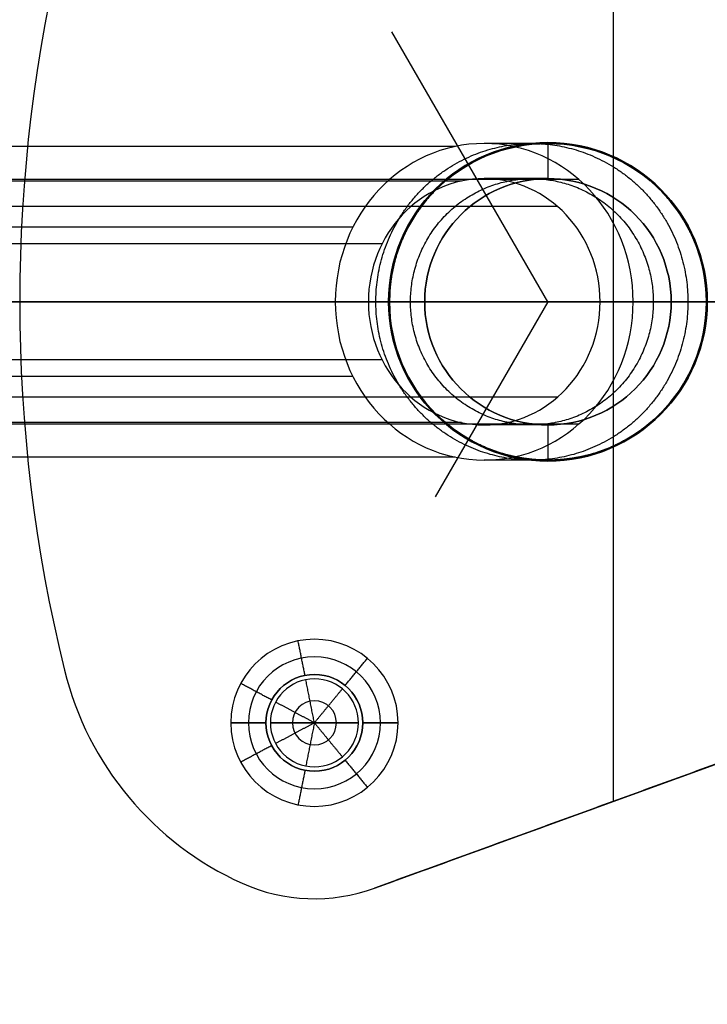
# Model space of a CAD drawing. Header units: millimetres. Extents: x -331 to 269, y -301 to 299.
# Tile 3 of 19: x -214 to -175, y -41 to 15. Entities that reach past the tile are written whole.
import ezdxf

# ---------------------------------------------------------------- set-up
doc = ezdxf.new("R2010")
doc.units = ezdxf.units.MM
doc.header["$MEASUREMENT"] = 0
doc.layers.add('Soround legs', color=7, linetype='Continuous', true_color=0x616161)
doc.layers.add('Soround table top', color=7, linetype='Continuous', true_color=0x4c7c50)

msp = doc.modelspace()

# ---------------------------------------------------------------- linework, layer by layer
at = {"layer": 'Soround legs'}
for p, q in [((-184.198, -1.17, 379.553), (-193.06, 14.179, 379.553)), ((-196.274, -1.17, 321.69), (-308.762, -1.17, 12.632)), ((-308.762, -1.17, 12.632), (-196.274, -1.17, 321.69)), ((-194.395, -1.17, 321.006), (-306.883, -1.17, 11.948)), ((-306.883, -1.17, 11.948), (-194.395, -1.17, 321.006)), ((-194.395, -1.17, 321.006), (-306.883, -1.17, 11.948)), ((-306.883, -1.17, 11.948), (-194.395, -1.17, 321.006)), ((-187.817, -1.17, 318.612), (-300.305, -1.17, 9.553)), ((-293.727, -1.17, 7.159), (-181.239, -1.17, 316.218)), ((-181.239, -1.17, 316.218), (-293.727, -1.17, 7.159)), ((-293.727, -1.17, 7.159), (-181.239, -1.17, 316.218)), ((-181.239, -1.17, 316.218), (-293.727, -1.17, 7.159)), ((-291.848, -1.17, 6.475), (-179.36, -1.17, 315.534)), ((-179.36, -1.17, 315.534), (-291.848, -1.17, 6.475)), ((-154.198, -1.17, 377.553), (-214.198, -1.17, 377.553)), ((-193.248, -1.17, 377.553), (-193.248, -1.17, 379.553)), ((-193.248, -1.17, 379.553), (-193.248, -1.17, 377.553)), ((-193.198, -1.17, 379.553), (-193.198, -1.17, 339.133)), ((-193.198, -1.17, 379.553), (-193.198, -1.17, 339.133)), ((-193.198, -1.17, 339.133), (-193.198, -1.17, 379.553)), ((-191.198, -1.17, 339.133), (-191.198, -1.17, 379.553)), ((-191.198, -1.17, 379.553), (-191.198, -1.17, 339.133)), ((-191.198, -1.17, 339.133), (-191.198, -1.17, 379.553)), ((-184.198, -1.17, 379.553), (-190.6, -12.259, 379.553)), ((-164.198, -1.17, 379.553), (-184.198, -1.17, 379.553)), ((-184.198, -1.17, 379.553), (-184.198, -1.17, 339.133)), ((-174.841, -1.17, 379.553), (-184.198, -1.17, 379.553)), ((-146.799, -1.17, 377.553), (-184.198, -1.17, 377.553)), ((-184.198, -1.17, 377.553), (-154.198, -1.17, 377.553)), ((-177.198, -1.17, 379.553), (-177.198, -1.17, 339.133)), ((-177.198, -1.17, 339.133), (-177.198, -1.17, 379.553)), ((-177.198, -1.17, 379.553), (-177.198, -1.17, 339.133)), ((-175.198, -1.17, 379.553), (-175.198, -1.17, 339.133)), ((-175.198, -1.17, 339.133), (-175.198, -1.17, 379.553)), ((-175.198, -1.17, 339.133), (-175.198, -1.17, 379.553)), ((-175.148, -1.17, 379.553), (-175.148, -1.17, 377.553)), ((-175.148, -1.17, 377.553), (-175.148, -1.17, 379.553)), ((-211.655, -22.115, 379.553), (-211.655, -22.115, 377.553)), ((-211.655, -22.115, 377.553), (-211.655, -22.115, 379.553)), ((-211.655, -22.115, 377.553), (-211.655, -22.115, 379.553)), ((-211.655, -22.115, 379.553), (-211.655, -22.115, 377.553)), ((-211.655, -22.115, 377.553), (-211.655, -22.115, 379.553)), ((-211.655, -22.115, 379.553), (-211.655, -22.115, 377.553)), ((-211.655, -22.115, 379.553), (-211.655, -22.115, 377.553)), ((-211.655, -22.115, 377.553), (-211.655, -22.115, 379.553)), ((-160.096, -22.144, 377.553), (-194.041, -34.499, 377.553)), ((-194.041, -34.499, 377.553), (-160.096, -22.144, 377.553)), ((-160.096, -22.144, 379.553), (-194.041, -34.499, 379.553)), ((-160.096, -22.144, 379.553), (-194.041, -34.499, 379.553)), ((-194.041, -34.499, 377.553), (-160.096, -22.144, 377.553)), ((-194.041, -34.499, 379.553), (-160.096, -22.144, 379.553)), ((-160.096, -22.144, 377.553), (-194.041, -34.499, 377.553)), ((-194.041, -34.499, 377.553), (-160.096, -22.144, 377.553)), ((-160.096, -22.144, 379.553), (-194.041, -34.499, 379.553)), ((-200.211, -25.102, 379.553), (-202.211, -25.102, 377.553)), ((-202.211, -25.102, 377.553), (-200.211, -25.102, 379.553)), ((-200.211, -25.102, 379.553), (-202.211, -25.102, 377.553)), ((-199.961, -25.102, 389.553), (-197.461, -25.102, 391.056)), ((-199.961, -25.102, 379.553), (-199.961, -25.102, 389.553)), ((-199.961, -25.102, 389.553), (-197.461, -25.102, 391.056)), ((-197.461, -25.102, 391.056), (-199.961, -25.102, 389.553)), ((-199.961, -25.102, 389.553), (-199.961, -25.102, 379.553)), ((-199.961, -25.102, 379.553), (-199.961, -25.102, 389.553)), ((-199.961, -25.102, 379.553), (-199.961, -25.102, 389.553)), ((-199.961, -25.102, 389.553), (-197.461, -25.102, 391.056)), ((-197.461, -25.102, 391.056), (-194.961, -25.102, 389.553)), ((-197.461, -25.102, 391.056), (-194.961, -25.102, 389.553)), ((-194.961, -25.102, 389.553), (-197.461, -25.102, 391.056)), ((-197.461, -25.102, 391.056), (-194.961, -25.102, 389.553)), ((-194.961, -25.102, 389.553), (-194.961, -25.102, 379.553)), ((-194.961, -25.102, 379.553), (-194.961, -25.102, 389.553)), ((-194.961, -25.102, 389.553), (-194.961, -25.102, 379.553)), ((-194.961, -25.102, 389.553), (-194.961, -25.102, 379.553)), ((-192.711, -25.102, 377.553), (-194.711, -25.102, 379.553)), ((-194.711, -25.102, 379.553), (-192.711, -25.102, 377.553)), ((-192.711, -25.102, 377.553), (-194.711, -25.102, 379.553)), ((-201.564, -34.221, 379.553), (-201.564, -34.221, 377.553)), ((-201.564, -34.221, 377.553), (-201.564, -34.221, 379.553)), ((-201.564, -34.221, 379.553), (-201.564, -34.221, 377.553)), ((-201.564, -34.221, 377.553), (-201.564, -34.221, 379.553)), ((-201.564, -34.221, 379.553), (-201.564, -34.221, 377.553)), ((-201.564, -34.221, 377.553), (-201.564, -34.221, 379.553)), ((-201.564, -34.221, 379.553), (-201.564, -34.221, 377.553)), ((-194.041, -34.499, 379.553), (-194.041, -34.499, 377.553)), ((-194.041, -34.499, 377.553), (-194.041, -34.499, 379.553)), ((-194.041, -34.499, 379.553), (-194.041, -34.499, 377.553)), ((-194.041, -34.499, 377.553), (-194.041, -34.499, 379.553))]:
    msp.add_line(p, q, dxfattribs=at)
for centre, radius in [((-184.198, -1.17, 377.553), 9.05), ((-184.198, -1.17, 379.553), 9), ((-184.198, -1.17, 379.553), 7), ((-197.461, -25.102, 377.553), 2.75)]:
    msp.add_circle(centre, radius, dxfattribs=at)
for centre, radius, start, end in [((-126.698, -1.17, 379.553), 87.5, 166.15113, 193.84887), ((-126.698, -1.17, 377.553), 87.5, 166.15113, 193.84887), ((-126.698, -1.17, 378.553), 87.5, 166.15113, 193.84887), ((-126.698, -1.17, 377.553), 87.5, 166.15113, 193.84887), ((-126.698, -1.17, 379.553), 87.5, 166.15113, 193.84887), ((-126.698, -1.17, 378.553), 87.5, 166.15113, 193.84887), ((-126.698, -1.17, 377.553), 87.5, 166.15113, 193.84887), ((-126.698, -1.17, 379.553), 87.5, 166.15113, 193.84887), ((-126.698, -1.17, 379.553), 87.5, 166.15113, 193.84887), ((-126.698, -1.17, 377.553), 87.5, 166.15113, 193.84887), ((-126.698, -1.17, 377.553), 87.5, 166.15113, 193.84887), ((-126.698, -1.17, 377.553), 87.5, 166.15113, 193.84887), ((-126.698, -1.17, 377.553), 87.5, 166.15113, 193.84887), ((-126.698, -1.17, 377.553), 87.5, 166.15113, 193.84887), ((-126.698, -1.17, 379.553), 87.5, 166.15113, 193.84887), ((-126.698, -1.17, 377.553), 87.5, 166.15113, 193.84887), ((-126.698, -1.17, 377.553), 87.5, 166.15113, 193.84887), ((-126.698, -1.17, 377.553), 87.5, 166.15113, 193.84887), ((-126.698, -1.17, 377.553), 87.5, 166.15113, 193.84887), ((-126.698, -1.17, 377.553), 87.5, 166.15113, 193.84887), ((-126.698, -1.17, 379.553), 87.5, 166.15113, 193.84887), ((-126.698, -1.17, 379.553), 87.5, 166.15113, 193.84887), ((-126.698, -1.17, 379.553), 87.5, 166.15113, 193.84887), ((-126.698, -1.17, 379.553), 87.5, 166.15113, 193.84887), ((-126.698, -1.17, 379.553), 87.5, 166.15113, 193.84887), ((-126.698, -1.17, 379.553), 87.5, 166.15113, 193.84887), ((-184.198, -1.17, 377.553), 9.05, 0, 180), ((-184.198, -1.17, 379.553), 9.05, 0, 180), ((-184.198, -1.17, 378.553), 9.05, 0, 180), ((-184.198, -1.17, 377.553), 9.05, 0, 180), ((-184.198, -1.17, 379.553), 9.05, 0, 180), ((-184.198, -1.17, 377.553), 9.05, 0, 180), ((-184.198, -1.17, 377.553), 9.05, 0, 180), ((-184.198, -1.17, 379.553), 9.05, 0, 180), ((-184.198, -1.17, 379.553), 9.05, 0, 180), ((-184.198, -1.17, 339.133), 9, 360, 180), ((-184.198, -1.17, 379.553), 9, 360, 180), ((-184.198, -1.17, 359.343), 9, 0, 180), ((-184.198, -1.17, 339.133), 9, 360, 180), ((-184.198, -1.17, 339.133), 9, 360, 180), ((-184.198, -1.17, 339.133), 9, 360, 180), ((-184.198, -1.17, 339.133), 9, 360, 180), ((-184.198, -1.17, 379.553), 9, 360, 180), ((-184.198, -1.17, 379.553), 9, 360, 180), ((-184.198, -1.17, 379.553), 7, 360, 180), ((-184.198, -1.17, 339.133), 7, 0, 180), ((-184.198, -1.17, 359.343), 7, 0, 180), ((-184.198, -1.17, 379.553), 7, 0, 180), ((-184.198, -1.17, 339.133), 7, 360, 180), ((-184.198, -1.17, 379.553), 7, 360, 180), ((-184.198, -1.17, 339.133), 7, 0, 180), ((-184.198, -1.17, 339.133), 7, 0, 180), ((-184.198, -1.17, 339.133), 7, 0, 180), ((-184.198, -1.17, 339.133), 7, 0, 180), ((-184.198, -1.17, 379.553), 7, 360, 180), ((-184.198, -1.17, 379.553), 7, 360, 180), ((-184.198, -1.17, 377.553), 9.05, 180, 0), ((-184.198, -1.17, 377.553), 9.05, 180, 0), ((-184.198, -1.17, 379.553), 9.05, 180, 0), ((-184.198, -1.17, 378.553), 9.05, 180, 0), ((-184.198, -1.17, 379.553), 9.05, 180, 0), ((-184.198, -1.17, 379.553), 9.05, 180, 0), ((-184.198, -1.17, 379.553), 9.05, 180, 0), ((-184.198, -1.17, 377.553), 9.05, 180, 0), ((-184.198, -1.17, 377.553), 9.05, 180, 0), ((-184.198, -1.17, 339.133), 9, 180, 0), ((-184.198, -1.17, 359.343), 9, 180, 0), ((-184.198, -1.17, 339.133), 9, 180, 0), ((-184.198, -1.17, 379.553), 9, 180, 0), ((-184.198, -1.17, 339.133), 9, 180, 0), ((-184.198, -1.17, 339.133), 9, 180, 0), ((-184.198, -1.17, 339.133), 9, 180, 0), ((-184.198, -1.17, 379.553), 9, 180, 0), ((-184.198, -1.17, 379.553), 9, 180, 0), ((-184.198, -1.17, 379.553), 7, 180, 0), ((-184.198, -1.17, 379.553), 7, 180, 0), ((-184.198, -1.17, 339.133), 7, 180, 0), ((-184.198, -1.17, 359.343), 7, 180, 0), ((-184.198, -1.17, 339.133), 7, 180, 0), ((-184.198, -1.17, 339.133), 7, 180, 0), ((-184.198, -1.17, 339.133), 7, 180, 0), ((-184.198, -1.17, 379.553), 7, 180, 0), ((-184.198, -1.17, 379.553), 7, 180, 0), ((-184.198, -1.17, 339.133), 7, 180, 0), ((-197.461, -25.102, 377.553), 4.75, 0, 180), ((-197.461, -25.102, 377.553), 4.75, 0, 180), ((-197.461, -25.102, 377.553), 4.75, 0, 180), ((-197.461, -25.102, 377.553), 4.75, 0, 180), ((-197.461, -25.102, 377.553), 4.75, 0, 180), ((-197.461, -25.102, 378.553), 3.75, 0, 180), ((-194.178, -17.806, 379.553), 18, 193.8489, 245.7737), ((-194.178, -17.806, 377.553), 18, 193.8489, 245.7737), ((-194.178, -17.806, 378.553), 18, 193.8489, 245.7737), ((-194.178, -17.806, 377.553), 18, 193.8489, 245.7737), ((-194.178, -17.806, 379.553), 18, 193.8489, 245.7737), ((-194.178, -17.806, 378.553), 18, 193.8489, 245.7737), ((-194.178, -17.806, 377.553), 18, 193.8489, 245.7737), ((-194.178, -17.806, 379.553), 18, 193.8489, 245.7737), ((-194.178, -17.806, 379.553), 18, 193.8489, 245.7737), ((-194.178, -17.806, 377.553), 18, 193.8489, 245.7737), ((-194.178, -17.806, 379.553), 18, 193.8489, 245.7737), ((-194.178, -17.806, 377.553), 18, 193.8489, 245.7737), ((-194.178, -17.806, 377.553), 18, 193.8489, 245.7737), ((-194.178, -17.806, 377.553), 18, 193.8489, 245.7737), ((-194.178, -17.806, 377.553), 18, 193.8489, 245.7737), ((-194.178, -17.806, 377.553), 18, 193.8489, 245.7737), ((-194.178, -17.806, 377.553), 18, 193.8489, 245.7737), ((-194.178, -17.806, 379.553), 18, 193.8489, 245.7737), ((-194.178, -17.806, 377.553), 18, 193.8489, 245.7737), ((-194.178, -17.806, 377.553), 18, 193.8489, 245.7737), ((-194.178, -17.806, 377.553), 18, 193.8489, 245.7737), ((-194.178, -17.806, 379.553), 18, 193.8489, 245.7737), ((-194.178, -17.806, 379.553), 18, 193.8489, 245.7737), ((-194.178, -17.806, 379.553), 18, 193.8489, 245.7737), ((-194.178, -17.806, 379.553), 18, 193.8489, 245.7737), ((-194.178, -17.806, 379.553), 18, 193.8489, 245.7737), ((-197.461, -25.102, 379.553), 2.75, 0, 180), ((-197.461, -25.102, 379.553), 2.75, 0, 180), ((-197.461, -25.102, 379.553), 2.75, 0, 180), ((-197.461, -25.102, 379.553), 2.75, 0, 180), ((-197.461, -25.102, 379.553), 2.75, 0, 180), ((-197.461, -25.102, 379.553), 2.5, 0, 180), ((-197.461, -25.102, 389.553), 2.5, 0, 180), ((-197.461, -25.102, 384.553), 2.5, 0, 180), ((-197.461, -25.102, 379.553), 2.5, 0, 180), ((-197.461, -25.102, 389.553), 2.5, 0, 180), ((-197.461, -25.102, 379.553), 2.5, 0, 180), ((-197.461, -25.102, 389.553), 2.5, 0, 180), ((-197.461, -25.102, 389.553), 2.5, 0, 180), ((-197.461, -25.102, 389.553), 2.5, 0, 180), ((-197.461, -25.102, 389.553), 2.5, 0, 180), ((-197.461, -25.102, 379.553), 2.5, 0, 180), ((-197.461, -25.102, 379.553), 2.5, 0, 180), ((-197.461, -25.102, 379.553), 2.5, 0, 180), ((-197.461, -25.102, 390.304), 1.25, 0, 180), ((-197.461, -25.102, 377.553), 4.75, 180, 0), ((-197.461, -25.102, 377.553), 4.75, 180, 0), ((-197.461, -25.102, 377.553), 4.75, 180, 0), ((-197.461, -25.102, 377.553), 4.75, 180, 0), ((-197.461, -25.102, 377.553), 4.75, 180, 0), ((-197.461, -25.102, 377.553), 4.75, 180, 0), ((-197.461, -25.102, 378.553), 3.75, 180, 0), ((-197.461, -25.102, 379.553), 2.75, 180, 0), ((-197.461, -25.102, 379.553), 2.75, 180, 0), ((-197.461, -25.102, 379.553), 2.75, 180, 0), ((-197.461, -25.102, 379.553), 2.75, 180, 0), ((-197.461, -25.102, 379.553), 2.75, 180, 0), ((-197.461, -25.102, 379.553), 2.75, 180, 0), ((-197.461, -25.102, 379.553), 2.5, 180, 0), ((-197.461, -25.102, 379.553), 2.5, 180, 0), ((-197.461, -25.102, 389.553), 2.5, 180, 0), ((-197.461, -25.102, 384.553), 2.5, 180, 0), ((-197.461, -25.102, 389.553), 2.5, 180, 0), ((-197.461, -25.102, 389.553), 2.5, 180, 0), ((-197.461, -25.102, 389.553), 2.5, 180, 0), ((-197.461, -25.102, 389.553), 2.5, 180, 0), ((-197.461, -25.102, 389.553), 2.5, 180, 0), ((-197.461, -25.102, 379.553), 2.5, 180, 0), ((-197.461, -25.102, 379.553), 2.5, 180, 0), ((-197.461, -25.102, 379.553), 2.5, 180, 0), ((-197.461, -25.102, 379.553), 2.5, 180, 0), ((-197.461, -25.102, 390.304), 1.25, 180, 0), ((-197.461, -25.102, 379.553), 10, 245.7737, 290), ((-197.461, -25.102, 377.553), 10, 245.7737, 290), ((-197.461, -25.102, 378.553), 10, 245.7737, 290), ((-197.461, -25.102, 377.553), 10, 245.7737, 290), ((-197.461, -25.102, 379.553), 10, 245.7737, 290), ((-197.461, -25.102, 378.553), 10, 245.7737, 290), ((-197.461, -25.102, 377.553), 10, 245.7737, 290), ((-197.461, -25.102, 379.553), 10, 245.7737, 290), ((-197.461, -25.102, 379.553), 10, 245.7737, 290), ((-197.461, -25.102, 377.553), 10, 245.7737, 290), ((-197.461, -25.102, 377.553), 10, 245.7737, 290), ((-197.461, -25.102, 379.553), 10, 245.7737, 290), ((-197.461, -25.102, 379.553), 10, 245.7737, 290), ((-197.461, -25.102, 379.553), 10, 245.7737, 290), ((-197.461, -25.102, 379.553), 10, 245.7737, 290), ((-197.461, -25.102, 379.553), 10, 245.7737, 290), ((-197.461, -25.102, 377.553), 10, 245.7737, 290), ((-197.461, -25.102, 377.553), 10, 245.7737, 290), ((-197.461, -25.102, 377.553), 10, 245.7737, 290), ((-197.461, -25.102, 377.553), 10, 245.7737, 290), ((-197.461, -25.102, 377.553), 10, 245.7737, 290), ((-197.461, -25.102, 377.553), 10, 245.7737, 290), ((-197.461, -25.102, 377.553), 10, 245.7737, 290), ((-197.461, -25.102, 379.553), 10, 245.7737, 290)]:
    msp.add_arc(centre, radius, start, end, dxfattribs=at)
at = {"layer": 'Soround legs', "extrusion": (0.34202, -6.80854e-17, 0.939693)}
msp.add_arc((-1.17, 285.462, 235.16), 9, 270, 90, dxfattribs=at)
msp.add_arc((-1.17, 285.462, 235.16), 9, 270, 90, dxfattribs=at)
msp.add_arc((-1.17, 285.462, 235.16), 9, 270, 90, dxfattribs=at)
msp.add_arc((-1.17, 285.462, 235.16), 9, 270, 90, dxfattribs=at)
msp.add_arc((-1.17, 285.462, 235.16), 9, 270, 90, dxfattribs=at)
at = {"layer": 'Soround legs', "extrusion": (0.34202, 6.99987e-17, 0.939693)}
msp.add_arc((-1.17, 285.462, 235.16), 7, 270, 90, dxfattribs=at)
msp.add_arc((-1.17, 285.462, 235.16), 7, 270, 90, dxfattribs=at)
msp.add_arc((-1.17, 285.462, 235.16), 7, 270, 90, dxfattribs=at)
msp.add_arc((-1.17, 285.462, 235.16), 7, 270, 90, dxfattribs=at)
msp.add_arc((-1.17, 285.462, 235.16), 7, 270, 90, dxfattribs=at)
msp.add_arc((-1.17, 285.462, 235.16), 7, 270, 90, dxfattribs=at)
at = {"layer": 'Soround legs', "extrusion": (0.34202, 6.80854e-17, 0.939693)}
msp.add_arc((-1.17, 285.462, 235.16), 9, 90, 270, dxfattribs=at)
msp.add_arc((-1.17, 285.462, 235.16), 9, 90, 270, dxfattribs=at)
msp.add_arc((-1.17, 285.462, 235.16), 9, 90, 270, dxfattribs=at)
msp.add_arc((-1.17, 285.462, 235.16), 9, 90, 270, dxfattribs=at)
at = {"layer": 'Soround legs', "extrusion": (-5.22075e-12, 1, 2.25363e-23)}
msp.add_arc((244.198, 339.133, -1.17), 51, 180, 200, dxfattribs=at)
msp.add_arc((244.198, 339.133, -1.17), 51, 180, 200, dxfattribs=at)
at = {"layer": 'Soround legs', "extrusion": (0, 1, 0)}
for radius in [51, 51, 51, 60, 67, 67, 67, 67]:
    msp.add_arc((244.198, 339.133, -1.17), radius, 180, 200, dxfattribs=at)
at = {"layer": 'Soround legs', "extrusion": (-3.38756e-12, 1, 3.47069e-15)}
msp.add_arc((244.198, 339.133, -1.17), 53, 180, 200, dxfattribs=at)
msp.add_arc((244.198, 339.133, -1.17), 53, 180, 200, dxfattribs=at)
at = {"layer": 'Soround legs', "extrusion": (0.34202, -7.21085e-17, 0.939693)}
msp.add_arc((-1.17, 285.462, 235.16), 7, 90, 270, dxfattribs=at)
msp.add_arc((-1.17, 285.462, 235.16), 7, 90, 270, dxfattribs=at)
msp.add_arc((-1.17, 285.462, 235.16), 7, 90, 270, dxfattribs=at)
msp.add_arc((-1.17, 285.462, 235.16), 7, 90, 270, dxfattribs=at)
msp.add_arc((-1.17, 285.462, 235.16), 7, 90, 270, dxfattribs=at)
msp.add_arc((-1.17, 285.462, 235.16), 7, 90, 270, dxfattribs=at)
at = {"layer": 'Soround legs', "extrusion": (7.23166e-11, 1, -2.63285e-11)}
msp.add_arc((244.198, 339.133, -1.17), 53, 180, 200, dxfattribs=at)
at = {"layer": 'Soround legs', "extrusion": (-2.43748e-15, 1, -6.54994e-15)}
msp.add_arc((244.198, 339.133, -1.17), 53, 180, 200, dxfattribs=at)
at = {"layer": 'Soround legs', "extrusion": (-2.40406e-15, 1, -6.55611e-15)}
msp.add_arc((244.198, 339.133, -1.17), 53, 180, 200, dxfattribs=at)
at = {"layer": 'Soround legs', "extrusion": (-2.38831e-15, 1, -6.56184e-15)}
for radius in [53, 69]:
    msp.add_arc((244.198, 339.133, -1.17), radius, 180, 200, dxfattribs=at)
at = {"layer": 'Soround legs', "extrusion": (-5.72216e-11, 1, 2.08272e-11)}
msp.add_arc((244.198, 339.133, -1.17), 67, 180, 200, dxfattribs=at)
msp.add_arc((244.198, 339.133, -1.17), 67, 180, 200, dxfattribs=at)
at = {"layer": 'Soround legs', "extrusion": (-5.55776e-11, 1, 2.02212e-11)}
msp.add_arc((244.198, 339.133, -1.17), 69, 180, 200, dxfattribs=at)
msp.add_arc((244.198, 339.133, -1.17), 69, 180, 200, dxfattribs=at)
at = {"layer": 'Soround legs', "extrusion": (-2.36204e-15, 1, -6.56184e-15)}
msp.add_arc((244.198, 339.133, -1.17), 69, 180, 200, dxfattribs=at)
at = {"layer": 'Soround legs', "extrusion": (-2.33686e-15, 1, -6.571e-15)}
msp.add_arc((244.198, 339.133, -1.17), 69, 180, 200, dxfattribs=at)
at = {"layer": 'Soround legs'}
for points in [[(-180.499, 27.229, 377.553), (-180.499, 17.159, 377.553), (-180.499, 7.089, 377.553)], [(-180.499, 27.229, 379.553), (-180.499, 17.159, 379.553), (-180.499, 7.089, 379.553)], [(-180.499, 27.229, 379.553), (-180.499, -1.17, 379.553), (-180.499, -29.57, 379.553)], [(-189.467, 7.657, 319.212), (-245.711, 7.657, 164.683), (-301.955, 7.657, 10.154)], [(-185.964, 7.706, 379.553), (-185.964, 7.706, 378.553), (-185.964, 7.706, 377.553)], [(-184.198, 7.83, 379.553), (-184.198, 6.83, 379.553), (-184.198, 5.83, 379.553)], [(-182.443, 7.657, 339.133), (-182.443, 7.657, 359.343), (-182.443, 7.657, 379.553)], [(-189.1, 5.695, 319.079), (-245.344, 5.695, 164.55), (-301.588, 5.695, 10.02)], [(-182.452, 5.787, 316.659), (-238.696, 5.787, 162.13), (-294.94, 5.787, 7.601)], [(-189.908, 5.787, 339.133), (-189.908, 5.787, 359.343), (-189.908, 5.787, 379.553)], [(-182.833, 5.695, 339.133), (-182.833, 5.695, 359.343), (-182.833, 5.695, 379.553)], [(-178.457, 5.825, 379.553), (-178.457, 5.825, 378.553), (-178.457, 5.825, 377.553)], [(-183.644, 4.241, 317.093), (-239.888, 4.241, 162.564), (-296.132, 4.241, 8.035)], [(-188.639, 4.241, 339.133), (-188.639, 4.241, 359.343), (-188.639, 4.241, 379.553)], [(-195.275, 3.072, 321.326), (-251.519, 3.072, 166.797), (-307.764, 3.072, 12.268)], [(-192.18, 3.096, 379.553), (-192.18, 3.096, 378.553), (-192.18, 3.096, 377.553)], [(-176.261, 3.072, 339.133), (-176.261, 3.072, 359.343), (-176.261, 3.072, 379.553)], [(-193.618, 2.129, 320.723), (-249.862, 2.129, 166.194), (-306.106, 2.129, 11.665)], [(-178.025, 2.129, 339.133), (-178.025, 2.129, 359.343), (-178.025, 2.129, 379.553)], [(-308.762, -1.17, 12.632), (-252.518, -1.17, 167.161), (-196.274, -1.17, 321.69)], [(-196.274, -1.17, 321.69), (-252.518, -1.17, 167.161), (-308.762, -1.17, 12.632)], [(-306.883, -1.17, 11.948), (-250.639, -1.17, 166.477), (-194.395, -1.17, 321.006)], [(-194.395, -1.17, 321.006), (-250.639, -1.17, 166.477), (-306.883, -1.17, 11.948)], [(-181.239, -1.17, 316.218), (-237.483, -1.17, 161.688), (-293.727, -1.17, 7.159)], [(-293.727, -1.17, 7.159), (-237.483, -1.17, 161.688), (-181.239, -1.17, 316.218)], [(-179.36, -1.17, 315.534), (-235.604, -1.17, 161.004), (-291.848, -1.17, 6.475)], [(-291.848, -1.17, 6.475), (-235.604, -1.17, 161.004), (-179.36, -1.17, 315.534)], [(-214.198, -1.17, 379.553), (-214.198, -1.17, 378.553), (-214.198, -1.17, 377.553)], [(-214.198, -1.17, 379.553), (-214.198, -1.17, 378.553), (-214.198, -1.17, 377.553)], [(-214.198, -1.17, 377.553), (-203.723, -1.17, 377.553), (-193.248, -1.17, 377.553)], [(-214.198, -1.17, 379.553), (-203.723, -1.17, 379.553), (-193.248, -1.17, 379.553)], [(-214.198, -1.17, 379.553), (-190.448, -1.17, 379.553), (-166.698, -1.17, 379.553)], [(-193.248, -1.17, 377.553), (-193.248, -1.17, 378.553), (-193.248, -1.17, 379.553)], [(-193.248, -1.17, 379.553), (-193.248, -1.17, 378.553), (-193.248, -1.17, 377.553)], [(-193.198, -1.17, 339.133), (-193.198, -1.17, 359.343), (-193.198, -1.17, 379.553)], [(-193.198, -1.17, 379.553), (-192.198, -1.17, 379.553), (-191.198, -1.17, 379.553)], [(-193.198, -1.17, 379.553), (-193.198, -1.17, 359.343), (-193.198, -1.17, 339.133)], [(-191.198, -1.17, 339.133), (-191.198, -1.17, 359.343), (-191.198, -1.17, 379.553)], [(-191.198, -1.17, 379.553), (-191.198, -1.17, 359.343), (-191.198, -1.17, 339.133)], [(-177.198, -1.17, 379.553), (-177.198, -1.17, 359.343), (-177.198, -1.17, 339.133)], [(-177.198, -1.17, 379.553), (-176.198, -1.17, 379.553), (-175.198, -1.17, 379.553)], [(-177.198, -1.17, 339.133), (-177.198, -1.17, 359.343), (-177.198, -1.17, 379.553)], [(-175.198, -1.17, 379.553), (-175.198, -1.17, 359.343), (-175.198, -1.17, 339.133)], [(-175.198, -1.17, 339.133), (-175.198, -1.17, 359.343), (-175.198, -1.17, 379.553)], [(-175.148, -1.17, 379.553), (-175.148, -1.17, 378.553), (-175.148, -1.17, 377.553)], [(-175.148, -1.17, 377.553), (-175.148, -1.17, 378.553), (-175.148, -1.17, 379.553)], [(-193.618, -4.47, 320.723), (-249.862, -4.47, 166.194), (-306.106, -4.47, 11.665)], [(-178.025, -4.47, 339.133), (-178.025, -4.47, 359.343), (-178.025, -4.47, 379.553)], [(-195.275, -5.413, 321.326), (-251.519, -5.413, 166.797), (-307.764, -5.413, 12.268)], [(-192.18, -5.437, 379.553), (-192.18, -5.437, 378.553), (-192.18, -5.437, 377.553)], [(-176.261, -5.413, 339.133), (-176.261, -5.413, 359.343), (-176.261, -5.413, 379.553)], [(-183.644, -6.582, 317.093), (-239.888, -6.582, 162.564), (-296.132, -6.582, 8.035)], [(-188.639, -6.582, 339.133), (-188.639, -6.582, 359.343), (-188.639, -6.582, 379.553)], [(-189.1, -8.036, 319.079), (-245.344, -8.036, 164.55), (-301.588, -8.036, 10.02)], [(-182.452, -8.128, 316.659), (-238.696, -8.128, 162.13), (-294.94, -8.128, 7.601)], [(-189.908, -8.128, 339.133), (-189.908, -8.128, 359.343), (-189.908, -8.128, 379.553)], [(-184.198, -8.17, 379.553), (-184.198, -9.17, 379.553), (-184.198, -10.17, 379.553)], [(-182.833, -8.036, 339.133), (-182.833, -8.036, 359.343), (-182.833, -8.036, 379.553)], [(-178.457, -8.166, 379.553), (-178.457, -8.166, 378.553), (-178.457, -8.166, 377.553)], [(-180.499, -9.43, 377.553), (-180.499, -19.5, 377.553), (-180.499, -29.57, 377.553)], [(-180.499, -9.43, 379.553), (-180.499, -19.5, 379.553), (-180.499, -29.57, 379.553)], [(-189.467, -9.998, 319.212), (-245.711, -9.998, 164.683), (-301.955, -9.998, 10.154)], [(-185.964, -10.047, 379.553), (-185.964, -10.047, 378.553), (-185.964, -10.047, 377.553)], [(-182.443, -9.998, 339.133), (-182.443, -9.998, 359.343), (-182.443, -9.998, 379.553)], [(-197.997, -22.404, 379.553), (-198.192, -21.424, 378.553), (-198.387, -20.443, 377.553)], [(-195.716, -22.976, 379.553), (-195.082, -22.203, 378.553), (-194.447, -21.43, 377.553)], [(-211.655, -22.115, 377.553), (-211.655, -22.115, 378.553), (-211.655, -22.115, 379.553)], [(-211.655, -22.115, 379.553), (-211.655, -22.115, 378.553), (-211.655, -22.115, 377.553)], [(-211.655, -22.115, 377.553), (-211.655, -22.115, 378.553), (-211.655, -22.115, 379.553)], [(-211.655, -22.115, 379.553), (-211.655, -22.115, 378.553), (-211.655, -22.115, 377.553)], [(-160.096, -22.144, 377.553), (-177.068, -28.321, 377.553), (-194.041, -34.499, 377.553)], [(-160.096, -22.144, 379.553), (-177.068, -28.321, 379.553), (-194.041, -34.499, 379.553)], [(-160.096, -22.144, 379.553), (-177.068, -28.321, 379.553), (-194.041, -34.499, 379.553)], [(-194.041, -34.499, 377.553), (-177.068, -28.321, 377.553), (-160.096, -22.144, 377.553)], [(-160.096, -22.144, 379.553), (-177.068, -28.321, 379.553), (-194.041, -34.499, 379.553)], [(-160.096, -22.144, 378.553), (-177.068, -28.321, 378.553), (-194.041, -34.499, 378.553)], [(-194.041, -34.499, 377.553), (-177.068, -28.321, 377.553), (-160.096, -22.144, 377.553)], [(-160.096, -22.144, 379.553), (-177.068, -28.321, 379.553), (-194.041, -34.499, 379.553)], [(-194.041, -34.499, 378.553), (-177.068, -28.321, 378.553), (-160.096, -22.144, 378.553)], [(-199.886, -23.805, 379.553), (-200.768, -23.334, 378.553), (-201.65, -22.862, 377.553)], [(-197.949, -22.65, 389.553), (-197.949, -22.65, 384.553), (-197.949, -22.65, 379.553)], [(-197.461, -25.102, 391.056), (-197.705, -23.876, 390.304), (-197.949, -22.65, 389.553)], [(-197.461, -25.102, 391.056), (-196.668, -24.135, 390.304), (-195.875, -23.169, 389.553)], [(-195.875, -23.169, 389.553), (-195.875, -23.169, 384.553), (-195.875, -23.169, 379.553)], [(-199.666, -23.923, 389.553), (-199.666, -23.923, 384.553), (-199.666, -23.923, 379.553)], [(-197.461, -25.102, 391.056), (-198.563, -24.512, 390.304), (-199.666, -23.923, 389.553)], [(-202.211, -25.102, 377.553), (-201.211, -25.102, 378.553), (-200.211, -25.102, 379.553)], [(-200.211, -25.102, 379.553), (-201.211, -25.102, 378.553), (-202.211, -25.102, 377.553)], [(-199.961, -25.102, 379.553), (-199.961, -25.102, 384.553), (-199.961, -25.102, 389.553)], [(-199.961, -25.102, 389.553), (-199.961, -25.102, 384.553), (-199.961, -25.102, 379.553)], [(-197.461, -25.102, 391.056), (-198.711, -25.102, 390.304), (-199.961, -25.102, 389.553)], [(-197.461, -25.102, 391.056), (-198.711, -25.102, 390.304), (-199.961, -25.102, 389.553)], [(-197.461, -25.102, 391.056), (-198.563, -25.691, 390.304), (-199.666, -26.28, 389.553)], [(-197.461, -25.102, 391.056), (-197.705, -26.328, 390.304), (-197.949, -27.554, 389.553)], [(-194.961, -25.102, 389.553), (-196.211, -25.102, 390.304), (-197.461, -25.102, 391.056)], [(-197.461, -25.102, 391.056), (-196.668, -26.068, 390.304), (-195.875, -27.034, 389.553)], [(-194.961, -25.102, 389.553), (-196.211, -25.102, 390.304), (-197.461, -25.102, 391.056)], [(-194.961, -25.102, 389.553), (-194.961, -25.102, 384.553), (-194.961, -25.102, 379.553)], [(-194.961, -25.102, 379.553), (-194.961, -25.102, 384.553), (-194.961, -25.102, 389.553)], [(-194.711, -25.102, 379.553), (-193.711, -25.102, 378.553), (-192.711, -25.102, 377.553)], [(-192.711, -25.102, 377.553), (-193.711, -25.102, 378.553), (-194.711, -25.102, 379.553)], [(-199.666, -26.28, 389.553), (-199.666, -26.28, 384.553), (-199.666, -26.28, 379.553)], [(-199.886, -26.398, 379.553), (-200.768, -26.869, 378.553), (-201.65, -27.341, 377.553)], [(-195.875, -27.034, 389.553), (-195.875, -27.034, 384.553), (-195.875, -27.034, 379.553)], [(-195.716, -27.227, 379.553), (-195.082, -28, 378.553), (-194.447, -28.773, 377.553)], [(-197.997, -27.799, 379.553), (-198.192, -28.78, 378.553), (-198.387, -29.76, 377.553)], [(-197.949, -27.554, 389.553), (-197.949, -27.554, 384.553), (-197.949, -27.554, 379.553)], [(-177.068, -28.321, 377.553), (-177.068, -28.321, 378.553), (-177.068, -28.321, 379.553)], [(-177.068, -28.321, 377.553), (-177.068, -28.321, 378.553), (-177.068, -28.321, 379.553)], [(-208.005, -29.331, 379.553), (-208.005, -29.331, 378.553), (-208.005, -29.331, 377.553)], [(-208.005, -29.331, 379.553), (-208.005, -29.331, 378.553), (-208.005, -29.331, 377.553)], [(-201.564, -34.221, 379.553), (-201.564, -34.221, 378.553), (-201.564, -34.221, 377.553)], [(-201.564, -34.221, 377.553), (-201.564, -34.221, 378.553), (-201.564, -34.221, 379.553)], [(-201.564, -34.221, 377.553), (-201.564, -34.221, 378.553), (-201.564, -34.221, 379.553)], [(-201.564, -34.221, 379.553), (-201.564, -34.221, 378.553), (-201.564, -34.221, 377.553)], [(-194.041, -34.499, 377.553), (-194.041, -34.499, 378.553), (-194.041, -34.499, 379.553)], [(-194.041, -34.499, 377.553), (-194.041, -34.499, 378.553), (-194.041, -34.499, 379.553)], [(-194.041, -34.499, 379.553), (-194.041, -34.499, 378.553), (-194.041, -34.499, 377.553)], [(-194.041, -34.499, 379.553), (-194.041, -34.499, 378.553), (-194.041, -34.499, 377.553)], [(-197.83, -35.095, 379.553), (-197.83, -35.095, 378.553), (-197.83, -35.095, 377.553)], [(-197.83, -35.095, 379.553), (-197.83, -35.095, 378.553), (-197.83, -35.095, 377.553)]]:
    msp.add_open_spline(points, degree=2, dxfattribs=at)
for points in [[(-193.973, -1.17, 330.277), (-193.973, 4.147, 330.277), (-190.257, 7.83, 329.622), (-185.11, 7.83, 328.714), (-179.963, 7.83, 327.806), (-176.247, 4.147, 327.151), (-176.247, -1.17, 327.151)], [(-192.004, -1.17, 329.93), (-192.004, 2.965, 329.93), (-189.113, 5.83, 329.42), (-185.11, 5.83, 328.714), (-181.106, 5.83, 328.008), (-178.216, 2.965, 327.499), (-178.216, -1.17, 327.499)], [(-176.247, -1.17, 327.151), (-176.247, -6.488, 327.151), (-179.963, -10.17, 327.806), (-185.11, -10.17, 328.714), (-190.257, -10.17, 329.622), (-193.973, -6.488, 330.277), (-193.973, -1.17, 330.277)], [(-178.216, -1.17, 327.499), (-178.216, -5.306, 327.499), (-181.106, -8.17, 328.008), (-185.11, -8.17, 328.714), (-189.113, -8.17, 329.42), (-192.004, -5.306, 329.93), (-192.004, -1.17, 329.93)]]:
    msp.add_rational_spline(points, [0.952127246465, 0.775607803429, 0.789033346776, 0.992403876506, 0.789033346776, 0.775607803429, 0.952127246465], degree=3, knots=[0.0330076, 0.0330076, 0.0330076, 0.0330076, 0.5, 0.5, 0.5, 0.9669924, 0.9669924, 0.9669924, 0.9669924], dxfattribs=at)
for points, knots in [([(-175.198, -1.17, 379.553), (-175.198, -0.284, 379.553), (-175.544, 1.455, 379.553), (-176.223, 3.093, 379.553), (-177.208, 4.567, 379.553), (-178.461, 5.82, 379.553), (-179.935, 6.805, 379.553), (-181.573, 7.484, 379.553), (-182.443, 7.657, 379.553), (-183.312, 7.83, 379.553), (-185.085, 7.83, 379.553), (-185.954, 7.657, 379.553), (-186.824, 7.484, 379.553), (-187.643, 7.144, 379.553), (-188.461, 6.805, 379.553), (-189.199, 6.313, 379.553), (-189.936, 5.82, 379.553), (-191.189, 4.567, 379.553), (-191.682, 3.83, 379.553), (-192.174, 3.093, 379.553), (-192.513, 2.274, 379.553), (-192.853, 1.455, 379.553), (-193.025, 0.585, 379.553), (-193.198, -0.284, 379.553), (-193.198, -1.17, 379.553)], [1, 1, 1, 1.0625, 1.125, 1.1875, 1.25, 1.3125, 1.375, 1.4375, 1.4375, 1.5, 1.5625, 1.5625, 1.625, 1.625, 1.6875, 1.6875, 1.75, 1.8125, 1.8125, 1.875, 1.875, 1.9375, 1.9375, 2, 2, 2]), ([(-175.198, -1.17, 379.553), (-175.198, -2.057, 379.553), (-175.544, -3.796, 379.553), (-176.223, -5.434, 379.553), (-177.208, -6.908, 379.553), (-178.461, -8.161, 379.553), (-179.935, -9.146, 379.553), (-181.573, -9.825, 379.553), (-183.312, -10.17, 379.553), (-185.085, -10.17, 379.553), (-186.824, -9.825, 379.553), (-188.461, -9.146, 379.553), (-189.936, -8.161, 379.553), (-191.189, -6.908, 379.553), (-192.174, -5.434, 379.553), (-192.853, -3.796, 379.553), (-193.025, -2.926, 379.553), (-193.198, -2.057, 379.553), (-193.198, -1.17, 379.553)], [-1, -1, -1, -0.9375, -0.875, -0.8125, -0.75, -0.6875, -0.625, -0.5625, -0.5, -0.4375, -0.375, -0.3125, -0.25, -0.1875, -0.125, -0.0625, -0.0625, 0, 0, 0]), ([(-175.198, -1.17, 379.553), (-175.198, -2.057, 379.553), (-175.544, -3.796, 379.553), (-176.223, -5.434, 379.553), (-177.208, -6.908, 379.553), (-178.461, -8.161, 379.553), (-179.935, -9.146, 379.553), (-181.573, -9.825, 379.553), (-183.312, -10.17, 379.553), (-185.085, -10.17, 379.553), (-186.824, -9.825, 379.553), (-188.461, -9.146, 379.553), (-189.936, -8.161, 379.553), (-191.189, -6.908, 379.553), (-192.174, -5.434, 379.553), (-192.853, -3.796, 379.553), (-193.025, -2.926, 379.553), (-193.198, -2.057, 379.553), (-193.198, -1.17, 379.553)], [-1, -1, -1, -0.9375, -0.875, -0.8125, -0.75, -0.6875, -0.625, -0.5625, -0.5, -0.4375, -0.375, -0.3125, -0.25, -0.1875, -0.125, -0.0625, -0.0625, 0, 0, 0])]:
    msp.add_open_spline(points, degree=2, knots=knots, dxfattribs=at)
for points, weights in [([(-184.198, 7.83, 339.133), (-184.198, 7.83, 332.116), (-185.417, 7.83, 325.206), (-187.817, 7.83, 318.612)], [0.999999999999, 0.989871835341, 0.989871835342, 1]), ([(-184.198, 5.83, 339.133), (-184.198, 5.83, 332.116), (-185.417, 5.83, 325.206), (-187.817, 5.83, 318.612)], [1, 0.989871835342, 0.989871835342, 1]), ([(-184.198, -8.17, 339.133), (-184.198, -8.17, 332.116), (-185.417, -8.17, 325.206), (-187.817, -8.17, 318.612)], [1, 0.989871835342, 0.989871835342, 0.999999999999]), ([(-184.198, -10.17, 339.133), (-184.198, -10.17, 332.116), (-185.417, -10.17, 325.206), (-187.817, -10.17, 318.612)], [1, 0.989871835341, 0.989871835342, 1])]:
    msp.add_rational_spline(points, weights, degree=3, dxfattribs=at)
at = {"layer": 'Soround table top'}
msp.add_circle((-31.318, -1.17, 378), 300, dxfattribs=at)
for centre, radius, start, end in [((-31.318, -1.17, 384), 300, 0, 180), ((-31.318, -1.17, 384), 300, 0, 180), ((-31.318, -1.17, 378), 300, 0, 180), ((-31.318, -1.17, 378), 300, 0, 180), ((-31.318, -1.17, 378), 300, 0, 180), ((-31.318, -1.17, 384), 300, 0, 180), ((-31.318, -1.17, 384), 300, 0, 180), ((-31.318, -1.17, 378), 300, 0, 180), ((-31.318, -1.17, 381), 300, 0, 180), ((-31.318, -1.17, 390.5), 293.5, 0, 180), ((-31.318, -1.17, 397), 287, 0, 180), ((-31.318, -1.17, 397), 287, 0, 180), ((-31.318, -1.17, 397), 287, 360, 180), ((-31.318, -1.17, 397), 287, 0, 180), ((-126.698, -1.17, 378), 87.5, 166.15113, 193.84887), ((-31.318, -1.17, 378), 300, 180, 0), ((-31.318, -1.17, 384), 300, 180, 0), ((-31.318, -1.17, 384), 300, 180, 0), ((-31.318, -1.17, 378), 300, 180, 0), ((-31.318, -1.17, 378), 300, 180, 0), ((-31.318, -1.17, 384), 300, 180, 0), ((-31.318, -1.17, 384), 300, 180, 0), ((-31.318, -1.17, 378), 300, 180, 0), ((-31.318, -1.17, 381), 300, 180, 0), ((-31.318, -1.17, 390.5), 293.5, 180, 0), ((-31.318, -1.17, 397), 287, 180, 360), ((-31.318, -1.17, 397), 287, 180, 360), ((-31.318, -1.17, 397), 287, 180, 360), ((-31.318, -1.17, 397), 287, 180, 360), ((-194.178, -17.806, 378), 18, 193.8489, 245.7737), ((-197.461, -25.102, 378), 10, 245.7737, 290)]:
    msp.add_arc(centre, radius, start, end, dxfattribs=at)
for points in [[(255.682, -1.17, 397), (-31.318, -1.17, 397), (-318.318, -1.17, 397)], [(-160.096, -22.144, 378), (-177.068, -28.321, 378), (-194.041, -34.499, 378)]]:
    msp.add_open_spline(points, degree=2, dxfattribs=at)

doc.saveas('drawing.dxf')
